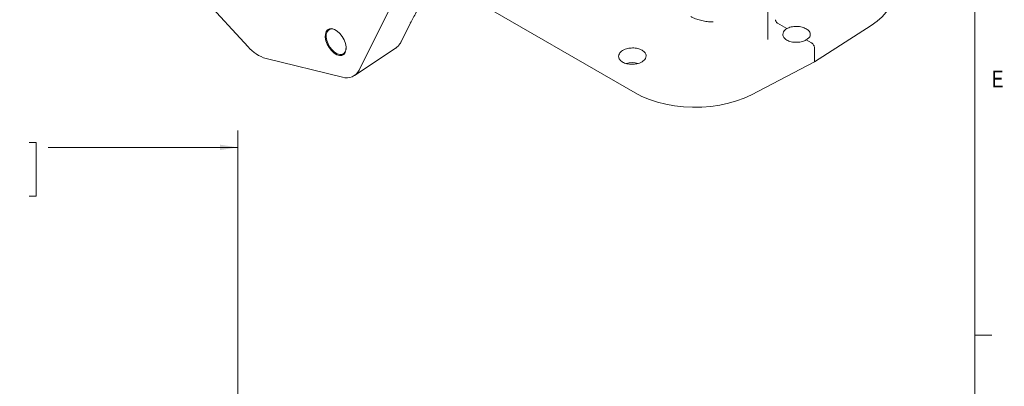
# Model space of a CAD drawing. Header units: inches. Extents: x 0.3 to 33.9, y 0.2 to 21.7.
# Tile 20 of 25: x 26.5 to 33.7, y 14 to 16.7. Entities that reach past the tile are written whole.
import ezdxf

# ---------------------------------------------------------------- set-up
doc = ezdxf.new("R2010")
doc.units = ezdxf.units.IN
doc.header["$MEASUREMENT"] = 0
doc.layers.add('SLD-0', color=7, linetype='Continuous', lineweight=15)
doc.styles.add('SLDTEXTSTYLE0', font='TXT', dxfattribs={"width": 0.75})
doc.dimstyles.new('SLDDIMSTYLE0', dxfattribs={"dimtxt": 0.25, "dimasz": 0.13, "dimexe": 0, "dimexo": 0.0625, "dimgap": 0.0625, "dimtad": 0, "dimtih": 1, "dimtoh": 1, "dimdec": 4, "dimrnd": 1e-09, "dimzin": 12, "dimdsep": 46, "dimtxsty": 'SLDTEXTSTYLE0', "dimsah": 1, "dimcen": 0.09, "dimadec": 0, "dimazin": 3, "dimtfac": 1, "dimtdec": 4, "dimtofl": 0, "dimtmove": 0, "dimatfit": 3, "dimfxl": 1, "dimfrac": 2, "dimtolj": 1, "dimtzin": 12, "dimarcsym": 0})

# ---------------------------------------------------------------- blocks, each defined once
blk = doc.blocks.new('*D21')
at = {"layer": 'SLD-0'}
for p, q in [((24.024, 12.2217), (24.024, 15.9238)), ((28.0665, 11.0915), (28.0665, 15.9238)), ((25.5661, 15.8356), (25.5153, 15.8356)), ((25.5153, 15.8356), (25.5153, 15.4387)), ((26.5243, 15.8356), (26.5751, 15.8356)), ((26.5751, 15.8356), (26.5751, 15.4387)), ((24.024, 15.7988), (25.4265, 15.7988)), ((28.0665, 15.7988), (26.6639, 15.7988)), ((25.5153, 15.4387), (25.5661, 15.4387)), ((26.5751, 15.4387), (26.5243, 15.4387))]:
    blk.add_line(p, q, dxfattribs=at)
for points in [[(24.024, 15.7988), (24.154, 15.7788), (24.154, 15.8188)], [(28.0665, 15.7988), (27.9365, 15.8188), (27.9365, 15.7788)]]:
    blk.add_solid(points, dxfattribs=at)
at = {"layer": 'SLD-0', "char_height": 0.25, "attachment_point": 1, "style": 'SLDTEXTSTYLE0'}
for s, insert in [('4.04', (25.6204, 16.2086, -0.4389)), ('102.7', (25.6296, 15.761, -0.4389))]:
    blk.add_mtext(s, dxfattribs=dict(at, insert=insert))

msp = doc.modelspace()

# ---------------------------------------------------------------- linework, layer by layer
at = {"color": 7, "linetype": 'Continuous', "lineweight": 15}
for p, q in [((29.72782, 16.9402), (31.00833, 16.20098)), ((31.99114, 16.60102), (31.99114, 16.92199)), ((28.1435, 16.54303), (27.82056, 16.89565)), ((29.19403, 16.82948), (28.96612, 16.37054)), ((29.27729, 16.5821), (29.34447, 16.71738)), ((31.55702, 16.72801), (31.58574, 16.72577)), ((32.0616, 16.71736), (32.13107, 16.67725)), ((32.3356, 16.43078), (32.7562, 16.70044)), ((31.99092, 16.59554), (31.99022, 16.60098)), ((32.27496, 16.59418), (32.31439, 16.57143)), ((28.93076, 16.32914), (29.23208, 16.52989)), ((32.3356, 16.43078), (32.3356, 16.53471)), ((28.84158, 16.31726), (28.27746, 16.45497)), ((31.86848, 16.18798), (32.3356, 16.43078))]:
    msp.add_line(p, q, dxfattribs=at)
at = {"color": 7, "linetype": 'Continuous', "lineweight": 15, "flags": 128}
for points in [[(32.7562, 16.70044), (32.79874, 16.73089), (32.83532, 16.76381), (32.86551, 16.79882), (32.88896, 16.83552), (32.90539, 16.87347), (32.91462, 16.91222), (32.91673, 16.94187)], [(28.72139, 16.65441), (28.71565, 16.6354), (28.71512, 16.61243), (28.71982, 16.58707), (28.72944, 16.56105), (28.74331, 16.53614), (28.7605, 16.51404), (28.77984, 16.49626), (28.8, 16.484), (28.81961, 16.47811), (28.83733, 16.47898), (28.85197, 16.48655), (28.86251, 16.50032), (28.86825, 16.51933), (28.86878, 16.5423), (28.86408, 16.56766), (28.85446, 16.59369), (28.84059, 16.61859), (28.8234, 16.64069), (28.80406, 16.65848), (28.7839, 16.67073), (28.76429, 16.67663), (28.74657, 16.67576), (28.73193, 16.66818), (28.72139, 16.65441)], [(28.86282, 16.50589), (28.85276, 16.49275), (28.83879, 16.48552), (28.82188, 16.48469), (28.80316, 16.49031), (28.78393, 16.50201), (28.76548, 16.51898), (28.74907, 16.54007), (28.73583, 16.56384), (28.72666, 16.58867), (28.72217, 16.61287), (28.72268, 16.63478), (28.72815, 16.65293), (28.73821, 16.66606), (28.75218, 16.67329), (28.76909, 16.67413), (28.78781, 16.6685), (28.79375, 16.66551)], [(28.86918, 16.53485), (28.86829, 16.52403), (28.86282, 16.50589)], [(31.00833, 16.20098), (31.05877, 16.17486), (31.1138, 16.15205), (31.17279, 16.13281), (31.23505, 16.11737), (31.29983, 16.10591), (31.36638, 16.09857), (31.43391, 16.09543), (31.50164, 16.09652), (31.56876, 16.10185), (31.63449, 16.11133), (31.69806, 16.12487), (31.75872, 16.1423), (31.81574, 16.16342), (31.86848, 16.18798)]]:
    msp.add_lwpolyline(points, dxfattribs=at)
at = {"color": 7, "linetype": 'Continuous', "lineweight": 15}
for centre, radius, start, end in [((28.35982, 16.7262), 0.28346, 220.25712, 253.108418), ((30.9877, 16.2567), 0.16909, 75.070336, 105.476049), ((28.87326, 16.41539), 0.10313, 252.106733, 334.216384)]:
    msp.add_arc(centre, radius, start, end, dxfattribs=at)
for points, knots in [([(29.34412, 16.7168), (29.35816, 16.7433), (29.38424, 16.79255), (29.42945, 16.86581), (29.4687, 16.92733), (29.50005, 16.97612), (29.53175, 17.02617), (29.56582, 17.08177), (29.59685, 17.13835), (29.61917, 17.18647), (29.63523, 17.22726), (29.64917, 17.2689), (29.66265, 17.31384), (29.67782, 17.36461), (29.69758, 17.42355), (29.71843, 17.46881), (29.7295, 17.49286)], [0, 0, 0, 0, 0.09829236, 0.18268214, 0.2524283, 0.30723709, 0.34763904, 0.42163597, 0.49888827, 0.55222127, 0.6081177, 0.66634389, 0.73165321, 0.80914992, 0.89864129, 1, 1, 1, 1]), ([(31.42016, 16.76558), (31.43133, 16.76), (31.45345, 16.74894), (31.49225, 16.73755), (31.53229, 16.72975), (31.55876, 16.72723), (31.57189, 16.72598)], [0, 0, 0, 0, 0.2561889, 0.5079054, 0.7560032, 1, 1, 1, 1]), ([(32.04745, 16.74186), (32.04754, 16.74043), (32.04771, 16.73767), (32.04897, 16.73332), (32.05072, 16.7293), (32.05342, 16.72481), (32.0571, 16.7204), (32.0602, 16.7183), (32.0616, 16.71736)], [0, 0, 0, 0, 0.1608115, 0.3114654, 0.4519727, 0.5822552, 0.8113045, 1, 1, 1, 1]), ([(32.13107, 16.67725), (32.14108, 16.68165), (32.15648, 16.68841), (32.18221, 16.6924), (32.203, 16.69333), (32.22388, 16.69179), (32.24932, 16.68688), (32.2767, 16.67603), (32.29527, 16.66035), (32.30332, 16.64593), (32.30551, 16.63416), (32.30328, 16.6225), (32.2955, 16.60816), (32.28305, 16.59969), (32.27496, 16.59418)], [0, 0, 0, 0, 0.1197475, 0.1842058, 0.2500278, 0.3158451, 0.3802907, 0.5, 0.6197093, 0.6841549, 0.7499722, 0.8157942, 0.8802525, 1, 1, 1, 1]), ([(32.27496, 16.59418), (32.26872, 16.59087), (32.25702, 16.58468), (32.23257, 16.57775), (32.20724, 16.57481), (32.1824, 16.57597), (32.15693, 16.5803), (32.12928, 16.59092), (32.11064, 16.60702), (32.10268, 16.62199), (32.1001, 16.63666), (32.10441, 16.65174), (32.11548, 16.66639), (32.12564, 16.67347), (32.13107, 16.67725)], [0, 0, 0, 0, 0.07756, 0.1451678, 0.2501089, 0.3152891, 0.3787563, 0.5, 0.6212427, 0.6847101, 0.749891, 0.8548305, 0.9224388, 1, 1, 1, 1]), ([(29.2325, 16.53072), (29.23399, 16.53155), (29.24389, 16.53709), (29.25806, 16.5523), (29.27126, 16.56913), (29.27585, 16.58001), (29.27685, 16.58237)], [0, 0, 0, 0, 0.0747156, 0.494039, 0.890171, 1, 1, 1, 1]), ([(32.3356, 16.53471), (32.33528, 16.53811), (32.33463, 16.54489), (32.32982, 16.55567), (32.32413, 16.56343), (32.31883, 16.56854), (32.31589, 16.57045), (32.31439, 16.57143)], [0, 0, 0, 0, 0.2507143, 0.499136, 0.7346428, 0.8637143, 1, 1, 1, 1]), ([(31.05962, 16.51706), (31.06781, 16.51117), (31.08028, 16.50219), (31.08797, 16.48705), (31.0906, 16.47242), (31.08634, 16.45729), (31.07505, 16.44277), (31.06034, 16.4314), (31.04152, 16.4224), (31.0173, 16.41534), (30.99189, 16.41245), (30.96706, 16.41359), (30.94159, 16.41793), (30.91394, 16.42855), (30.89531, 16.44465), (30.88734, 16.45962), (30.88477, 16.47429), (30.88901, 16.48941), (30.9003, 16.50392), (30.91501, 16.5153), (30.93384, 16.52429), (30.95805, 16.53135), (30.98349, 16.53426), (31.00825, 16.53307), (31.034, 16.52891), (31.04947, 16.52175), (31.05962, 16.51706)], [0, 0, 0, 0, 0.0606216, 0.0923553, 0.1249455, 0.1774153, 0.2112194, 0.25, 0.28878, 0.3225839, 0.3750545, 0.4076445, 0.4393781, 0.5, 0.5606213, 0.5923551, 0.6249455, 0.6774153, 0.7112194, 0.75, 0.78878, 0.8225839, 0.8750545, 0.9076448, 0.9393784, 1, 1, 1, 1])]:
    msp.add_open_spline(points, degree=3, knots=knots, dxfattribs=at)
at = {"layer": 'SLD-0'}
for p, q in [((33.52288, 0.4106), (33.52288, 21.4106)), ((33.52288, 14.4106), (33.64788, 14.4106))]:
    msp.add_line(p, q, dxfattribs=at)

# ---------------------------------------------------------------- texts
at = {"color": 7, "linetype": 'Continuous', "lineweight": 0, "insert": (33.64947, 16.3669), "char_height": 0.125, "attachment_point": 1, "style": 'SLDTEXTSTYLE0'}
msp.add_mtext('E', dxfattribs=at)

# ---------------------------------------------------------------- dimensions: what is measured, and where the dimension line sits
at = {"layer": 'SLD-0'}
dim = msp.add_linear_dim(base=(28.06648, 15.79879), p1=(24.02398, 12.1717), p2=(28.06648, 11.04147), dimstyle='SLDDIMSTYLE0', dxfattribs=at)
dim.commit()
dim.dimension.update_dxf_attribs({"geometry": '*D21', "text_midpoint": (26.04523, 15.79879), "dimtype": 160})

doc.saveas('drawing.dxf')
